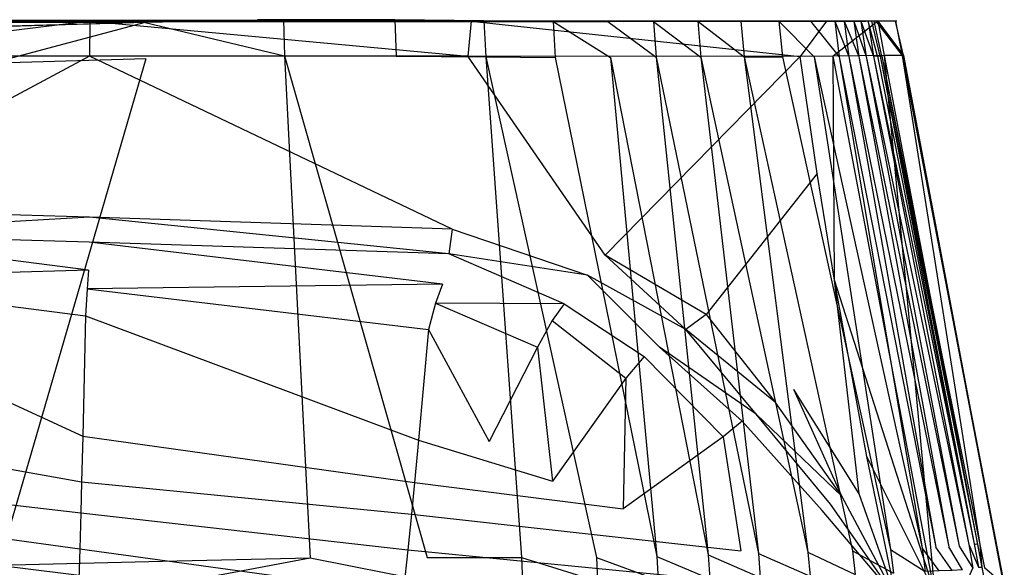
# Model space of a CAD drawing. Extents: x 0 to 0.36, y -0.55 to 0.
# Tile 25 of 25: x 0.238 to 0.329, y -0.05 to 0. Entities that reach past the tile are written whole.
import ezdxf

# ---------------------------------------------------------------- set-up
doc = ezdxf.new("R2010")
doc.units = 0
doc.layers.add('L0_WC_N_767710__0___REPLACEMTFO', color=7, linetype='CONTINUOUS')

msp = doc.modelspace()

# ---------------------------------------------------------------- linework, layer by layer
at = {"layer": 'L0_WC_N_767710__0___REPLACEMTFO', "color": 8}
for points, invisible_edges in [([(0.18, -0.000137, 0.367174), (0.260368, 0, 0.048321), (0.247981, -0.000249, 0.034811), (0.18, -0.000137, 0.367174)], 14), ([(0.18, -0.000137, 0.367174), (0.27047, -0.000018, 0.063367), (0.260368, 0, 0.048321), (0.18, -0.000137, 0.367174)], 14), ([(0.262738, -0.000003, 0.046947), (0.247981, -0.000249, 0.034811), (0.260368, 0, 0.048321), (0.262738, -0.000003, 0.046947)], 14), ([(0.260368, 0, 0.048321), (0.273007, -0.00002, 0.062241), (0.262738, -0.000003, 0.046947), (0.260368, 0, 0.048321)], 13), ([(0.273007, -0.00002, 0.062241), (0.260368, 0, 0.048321), (0.27047, -0.000018, 0.063367), (0.273007, -0.00002, 0.062241)], 14), ([(0.18, -0.000137, 0.367174), (0.27856, -0.000107, 0.079468), (0.27047, -0.000018, 0.063367), (0.18, -0.000137, 0.367174)], 14), ([(0.18, -0.000137, 0.367174), (0.284872, -0.00017, 0.09681), (0.27856, -0.000107, 0.079468), (0.18, -0.000137, 0.367174)], 14), ([(0.18, -0.000137, 0.367174), (0.314581, -0.000131, 0.315762), (0.31444, -0.000151, 0.312856), (0.18, -0.000137, 0.367174)], 14), ([(0.18, -0.000137, 0.367174), (0.316329, -0.000132, 0.35092), (0.314581, -0.000131, 0.315762), (0.18, -0.000137, 0.367174)], 14), ([(0.18, -0.000137, 0.367174), (0.302118, -0.000132, 0.179774), (0.298146, -0.000136, 0.157033), (0.18, -0.000137, 0.367174)], 14), ([(0.18, -0.000137, 0.367174), (0.30561, -0.000143, 0.203769), (0.302118, -0.000132, 0.179774), (0.18, -0.000137, 0.367174)], 14), ([(0.18, -0.000137, 0.367174), (0.316449, -0.000133, 0.353336), (0.316329, -0.000132, 0.35092), (0.18, -0.000137, 0.367174)], 14), ([(0.18, -0.000137, 0.367174), (0.315307, -0.000136, 0.356248), (0.316449, -0.000133, 0.353336), (0.18, -0.000137, 0.367174)], 14), ([(0.18, -0.000137, 0.367174), (0.298146, -0.000136, 0.157033), (0.294067, -0.000152, 0.135594), (0.18, -0.000137, 0.367174)], 14), ([(0.18, -0.000137, 0.367174), (0.309929, -0.000137, 0.357463), (0.315307, -0.000136, 0.356248), (0.18, -0.000137, 0.367174)], 14), ([(0.18, -0.000137, 0.367174), (0.247981, -0.000249, 0.034811), (0.234182, -0.000673, 0.022387), (0.18, -0.000137, 0.367174)], 14), ([(0.18, -0.000137, 0.367174), (0.289885, -0.000175, 0.115499), (0.284872, -0.00017, 0.09681), (0.18, -0.000137, 0.367174)], 14), ([(0.18, -0.000137, 0.367174), (0.294067, -0.000152, 0.135594), (0.289885, -0.000175, 0.115499), (0.18, -0.000137, 0.367174)], 14), ([(0.18, -0.000137, 0.367174), (0.308498, -0.000149, 0.228869), (0.30561, -0.000143, 0.203769), (0.18, -0.000137, 0.367174)], 14), ([(0.18, -0.000137, 0.367174), (0.310759, -0.000147, 0.254867), (0.308498, -0.000149, 0.228869), (0.18, -0.000137, 0.367174)], 14), ([(0.18, -0.000137, 0.367174), (0.311751, -0.000139, 0.268159), (0.310759, -0.000147, 0.254867), (0.18, -0.000137, 0.367174)], 14), ([(0.18, -0.000137, 0.367174), (0.312611, -0.000144, 0.281485), (0.311751, -0.000139, 0.268159), (0.18, -0.000137, 0.367174)], 14), ([(0.18, -0.000137, 0.367174), (0.313381, -0.000141, 0.291801), (0.312611, -0.000144, 0.281485), (0.18, -0.000137, 0.367174)], 14), ([(0.18, -0.000137, 0.367174), (0.314096, -0.000144, 0.30291), (0.313381, -0.000141, 0.291801), (0.18, -0.000137, 0.367174)], 14), ([(0.18, -0.000137, 0.367174), (0.314377, -0.000159, 0.308831), (0.314096, -0.000144, 0.30291), (0.18, -0.000137, 0.367174)], 14), ([(0.18, -0.000137, 0.367174), (0.31444, -0.000151, 0.312856), (0.314377, -0.000159, 0.308831), (0.18, -0.000137, 0.367174)], 14), ([(0.18, -0.000137, 0.367174), (0.280729, -0.000137, 0.360577), (0.309929, -0.000137, 0.357463), (0.18, -0.000137, 0.367174)], 14), ([(0.18, -0.000137, 0.367174), (0.245088, -0.000137, 0.363992), (0.280729, -0.000137, 0.360577), (0.18, -0.000137, 0.367174)], 14), ([(0.18, -0.000137, 0.367174), (0.218488, -0.000137, 0.365968), (0.245088, -0.000137, 0.363992), (0.18, -0.000137, 0.367174)], 14), ([(0.218488, -0.000137, 0.365968), (0.244899, -0.000133, 0.366879), (0.245088, -0.000137, 0.363992), (0.218488, -0.000137, 0.365968)], 13), ([(0.244899, -0.000133, 0.366879), (0.218488, -0.000137, 0.365968), (0.218536, -0.000133, 0.368791), (0.244899, -0.000133, 0.366879)], 14), ([(0.218538, -0.003343, 0.368817), (0.244899, -0.000133, 0.366879), (0.218536, -0.000133, 0.368791), (0.218538, -0.003343, 0.368817)], 13), ([(0.244899, -0.000133, 0.366879), (0.218538, -0.003343, 0.368817), (0.244878, -0.003354, 0.366907), (0.244899, -0.000133, 0.366879)], 14), ([(0.249999, -0.000256, 0.033064), (0.234182, -0.000673, 0.022387), (0.247981, -0.000249, 0.034811), (0.249999, -0.000256, 0.033064)], 14), ([(0.234182, -0.000673, 0.022387), (0.249999, -0.000256, 0.033064), (0.235778, -0.000685, 0.020323), (0.234182, -0.000673, 0.022387)], 13), ([(0.249999, -0.000256, 0.033064), (0.235807, -0.004022, 0.020383), (0.235778, -0.000685, 0.020323), (0.249999, -0.000256, 0.033064)], 14), ([(0.250075, -0.0036, 0.033095), (0.235807, -0.004022, 0.020383), (0.249999, -0.000256, 0.033064), (0.250075, -0.0036, 0.033095)], 14), ([(0.279761, -0.003373, 0.36366), (0.244899, -0.000133, 0.366879), (0.244878, -0.003354, 0.366907), (0.279761, -0.003373, 0.36366)], 13), ([(0.280057, -0.000133, 0.363596), (0.245088, -0.000137, 0.363992), (0.244899, -0.000133, 0.366879), (0.280057, -0.000133, 0.363596)], 14), ([(0.244899, -0.000133, 0.366879), (0.279761, -0.003373, 0.36366), (0.280057, -0.000133, 0.363596), (0.244899, -0.000133, 0.366879)], 14), ([(0.245088, -0.000137, 0.363992), (0.280057, -0.000133, 0.363596), (0.280729, -0.000137, 0.360577), (0.245088, -0.000137, 0.363992)], 13), ([(0.247981, -0.000249, 0.034811), (0.262738, -0.000003, 0.046947), (0.249999, -0.000256, 0.033064), (0.247981, -0.000249, 0.034811)], 13), ([(0.262738, -0.000003, 0.046947), (0.262859, -0.003343, 0.046956), (0.249999, -0.000256, 0.033064), (0.262738, -0.000003, 0.046947)], 14), ([(0.249999, -0.000256, 0.033064), (0.262859, -0.003343, 0.046956), (0.250075, -0.0036, 0.033095), (0.249999, -0.000256, 0.033064)], 14), ([(0.262738, -0.000003, 0.046947), (0.273007, -0.00002, 0.062241), (0.262859, -0.003343, 0.046956), (0.262738, -0.000003, 0.046947)], 14), ([(0.273007, -0.00002, 0.062241), (0.273152, -0.003355, 0.062241), (0.262859, -0.003343, 0.046956), (0.273007, -0.00002, 0.062241)], 14), ([(0.27047, -0.000018, 0.063367), (0.281224, -0.000109, 0.078594), (0.273007, -0.00002, 0.062241), (0.27047, -0.000018, 0.063367)], 13), ([(0.281224, -0.000109, 0.078594), (0.27047, -0.000018, 0.063367), (0.27856, -0.000107, 0.079468), (0.281224, -0.000109, 0.078594)], 14), ([(0.273007, -0.00002, 0.062241), (0.281224, -0.000109, 0.078594), (0.273152, -0.003355, 0.062241), (0.273007, -0.00002, 0.062241)], 14), ([(0.281224, -0.000109, 0.078594), (0.281394, -0.003439, 0.078587), (0.273152, -0.003355, 0.062241), (0.281224, -0.000109, 0.078594)], 14), ([(0.27856, -0.000107, 0.079468), (0.287614, -0.000171, 0.096153), (0.281224, -0.000109, 0.078594), (0.27856, -0.000107, 0.079468)], 13), ([(0.287614, -0.000171, 0.096153), (0.27856, -0.000107, 0.079468), (0.284872, -0.00017, 0.09681), (0.287614, -0.000171, 0.096153)], 14), ([(0.310383, -0.003392, 0.360482), (0.280057, -0.000133, 0.363596), (0.279761, -0.003373, 0.36366), (0.310383, -0.003392, 0.360482)], 13), ([(0.309929, -0.000133, 0.360485), (0.280729, -0.000137, 0.360577), (0.280057, -0.000133, 0.363596), (0.309929, -0.000133, 0.360485)], 14), ([(0.280057, -0.000133, 0.363596), (0.310383, -0.003392, 0.360482), (0.309929, -0.000133, 0.360485), (0.280057, -0.000133, 0.363596)], 14), ([(0.280729, -0.000137, 0.360577), (0.309929, -0.000133, 0.360485), (0.309929, -0.000137, 0.357463), (0.280729, -0.000137, 0.360577)], 13), ([(0.281224, -0.000109, 0.078594), (0.287614, -0.000171, 0.096153), (0.281394, -0.003439, 0.078587), (0.281224, -0.000109, 0.078594)], 14), ([(0.287614, -0.000171, 0.096153), (0.287809, -0.003495, 0.09614), (0.281394, -0.003439, 0.078587), (0.287614, -0.000171, 0.096153)], 14), ([(0.284872, -0.00017, 0.09681), (0.292668, -0.000176, 0.114996), (0.287614, -0.000171, 0.096153), (0.284872, -0.00017, 0.09681)], 13), ([(0.292668, -0.000176, 0.114996), (0.284872, -0.00017, 0.09681), (0.289885, -0.000175, 0.115499), (0.292668, -0.000176, 0.114996)], 14), ([(0.287614, -0.000171, 0.096153), (0.292888, -0.003494, 0.114979), (0.287809, -0.003495, 0.09614), (0.287614, -0.000171, 0.096153)], 14), ([(0.287614, -0.000171, 0.096153), (0.292668, -0.000176, 0.114996), (0.292888, -0.003494, 0.114979), (0.287614, -0.000171, 0.096153)], 14), ([(0.296867, -0.000153, 0.135171), (0.289885, -0.000175, 0.115499), (0.294067, -0.000152, 0.135594), (0.296867, -0.000153, 0.135171)], 14), ([(0.289885, -0.000175, 0.115499), (0.296867, -0.000153, 0.135171), (0.292668, -0.000176, 0.114996), (0.289885, -0.000175, 0.115499)], 13), ([(0.296867, -0.000153, 0.135171), (0.297112, -0.003464, 0.135149), (0.292668, -0.000176, 0.114996), (0.296867, -0.000153, 0.135171)], 14), ([(0.292668, -0.000176, 0.114996), (0.297112, -0.003464, 0.135149), (0.292888, -0.003494, 0.114979), (0.292668, -0.000176, 0.114996)], 14), ([(0.300953, -0.000137, 0.156644), (0.294067, -0.000152, 0.135594), (0.298146, -0.000136, 0.157033), (0.300953, -0.000137, 0.156644)], 14), ([(0.294067, -0.000152, 0.135594), (0.300953, -0.000137, 0.156644), (0.296867, -0.000153, 0.135171), (0.294067, -0.000152, 0.135594)], 13), ([(0.300953, -0.000137, 0.156644), (0.301226, -0.003441, 0.156619), (0.296867, -0.000153, 0.135171), (0.300953, -0.000137, 0.156644)], 14), ([(0.296867, -0.000153, 0.135171), (0.301226, -0.003441, 0.156619), (0.297112, -0.003464, 0.135149), (0.296867, -0.000153, 0.135171)], 14), ([(0.304932, -0.000133, 0.179431), (0.298146, -0.000136, 0.157033), (0.302118, -0.000132, 0.179774), (0.304932, -0.000133, 0.179431)], 14), ([(0.298146, -0.000136, 0.157033), (0.304932, -0.000133, 0.179431), (0.300953, -0.000137, 0.156644), (0.298146, -0.000136, 0.157033)], 13), ([(0.304932, -0.000133, 0.179431), (0.305234, -0.00343, 0.179403), (0.300953, -0.000137, 0.156644), (0.304932, -0.000133, 0.179431)], 14), ([(0.300953, -0.000137, 0.156644), (0.305234, -0.00343, 0.179403), (0.301226, -0.003441, 0.156619), (0.300953, -0.000137, 0.156644)], 14), ([(0.302118, -0.000132, 0.179774), (0.308434, -0.000143, 0.203489), (0.304932, -0.000133, 0.179431), (0.302118, -0.000132, 0.179774)], 13), ([(0.308434, -0.000143, 0.203489), (0.302118, -0.000132, 0.179774), (0.30561, -0.000143, 0.203769), (0.308434, -0.000143, 0.203489)], 14), ([(0.304932, -0.000133, 0.179431), (0.308434, -0.000143, 0.203489), (0.305234, -0.00343, 0.179403), (0.304932, -0.000133, 0.179431)], 14), ([(0.308434, -0.000143, 0.203489), (0.308765, -0.003433, 0.203457), (0.305234, -0.00343, 0.179403), (0.308434, -0.000143, 0.203489)], 14), ([(0.30561, -0.000143, 0.203769), (0.311329, -0.000149, 0.228652), (0.308434, -0.000143, 0.203489), (0.30561, -0.000143, 0.203769)], 13), ([(0.311329, -0.000149, 0.228652), (0.30561, -0.000143, 0.203769), (0.308498, -0.000149, 0.228869), (0.311329, -0.000149, 0.228652)], 14), ([(0.308434, -0.000143, 0.203489), (0.311691, -0.00343, 0.228617), (0.308765, -0.003433, 0.203457), (0.308434, -0.000143, 0.203489)], 14), ([(0.308434, -0.000143, 0.203489), (0.311329, -0.000149, 0.228652), (0.311691, -0.00343, 0.228617), (0.308434, -0.000143, 0.203489)], 14), ([(0.313594, -0.000148, 0.254693), (0.308498, -0.000149, 0.228869), (0.310759, -0.000147, 0.254867), (0.313594, -0.000148, 0.254693)], 14), ([(0.308498, -0.000149, 0.228869), (0.313594, -0.000148, 0.254693), (0.311329, -0.000149, 0.228652), (0.308498, -0.000149, 0.228869)], 13), ([(0.310383, -0.003392, 0.360482), (0.312809, -0.000133, 0.360155), (0.309929, -0.000133, 0.360485), (0.310383, -0.003392, 0.360482)], 13), ([(0.309929, -0.000133, 0.360485), (0.312239, -0.000137, 0.357463), (0.309929, -0.000137, 0.357463), (0.309929, -0.000133, 0.360485)], 13), ([(0.312239, -0.000137, 0.357463), (0.309929, -0.000133, 0.360485), (0.312809, -0.000133, 0.360155), (0.312239, -0.000137, 0.357463)], 14), ([(0.312239, -0.000137, 0.357463), (0.315307, -0.000136, 0.356248), (0.309929, -0.000137, 0.357463), (0.312239, -0.000137, 0.357463)], 14), ([(0.312809, -0.000133, 0.360155), (0.310383, -0.003392, 0.360482), (0.313419, -0.003348, 0.360155), (0.312809, -0.000133, 0.360155)], 14), ([(0.31446, -0.000147, 0.268016), (0.310759, -0.000147, 0.254867), (0.311751, -0.000139, 0.268159), (0.31446, -0.000147, 0.268016)], 14), ([(0.310759, -0.000147, 0.254867), (0.31446, -0.000147, 0.268016), (0.313594, -0.000148, 0.254693), (0.310759, -0.000147, 0.254867)], 13), ([(0.313594, -0.000148, 0.254693), (0.313986, -0.00342, 0.254656), (0.311329, -0.000149, 0.228652), (0.313594, -0.000148, 0.254693)], 14), ([(0.311329, -0.000149, 0.228652), (0.313986, -0.00342, 0.254656), (0.311691, -0.00343, 0.228617), (0.311329, -0.000149, 0.228652)], 14), ([(0.311751, -0.000139, 0.268159), (0.315324, -0.000146, 0.281341), (0.31446, -0.000147, 0.268016), (0.311751, -0.000139, 0.268159)], 13), ([(0.315324, -0.000146, 0.281341), (0.311751, -0.000139, 0.268159), (0.312611, -0.000144, 0.281485), (0.315324, -0.000146, 0.281341)], 14), ([(0.312239, -0.000137, 0.357463), (0.317541, -0.000132, 0.358282), (0.315307, -0.000136, 0.356248), (0.312239, -0.000137, 0.357463)], 13), ([(0.317541, -0.000132, 0.358282), (0.312239, -0.000137, 0.357463), (0.312809, -0.000133, 0.360155), (0.317541, -0.000132, 0.358282)], 14), ([(0.315988, -0.000145, 0.291657), (0.312611, -0.000144, 0.281485), (0.313381, -0.000141, 0.291801), (0.315988, -0.000145, 0.291657)], 14), ([(0.312611, -0.000144, 0.281485), (0.315988, -0.000145, 0.291657), (0.315324, -0.000146, 0.281341), (0.312611, -0.000144, 0.281485)], 13), ([(0.313419, -0.003348, 0.360155), (0.317541, -0.000132, 0.358282), (0.312809, -0.000133, 0.360155), (0.313419, -0.003348, 0.360155)], 13), ([(0.313381, -0.000141, 0.291801), (0.316645, -0.000144, 0.302783), (0.315988, -0.000145, 0.291657), (0.313381, -0.000141, 0.291801)], 13), ([(0.316645, -0.000144, 0.302783), (0.313381, -0.000141, 0.291801), (0.314096, -0.000144, 0.30291), (0.316645, -0.000144, 0.302783)], 14), ([(0.317541, -0.000132, 0.358282), (0.313419, -0.003348, 0.360155), (0.318148, -0.003316, 0.358281), (0.317541, -0.000132, 0.358282)], 14), ([(0.31446, -0.000147, 0.268016), (0.314888, -0.003409, 0.267977), (0.313594, -0.000148, 0.254693), (0.31446, -0.000147, 0.268016)], 14), ([(0.313594, -0.000148, 0.254693), (0.314888, -0.003409, 0.267977), (0.313986, -0.00342, 0.254656), (0.313594, -0.000148, 0.254693)], 14), ([(0.314096, -0.000144, 0.30291), (0.316988, -0.000143, 0.308761), (0.316645, -0.000144, 0.302783), (0.314096, -0.000144, 0.30291)], 13), ([(0.316988, -0.000143, 0.308761), (0.314096, -0.000144, 0.30291), (0.314377, -0.000159, 0.308831), (0.316988, -0.000143, 0.308761)], 14), ([(0.314377, -0.000159, 0.308831), (0.317212, -0.000142, 0.312779), (0.316988, -0.000143, 0.308761), (0.314377, -0.000159, 0.308831)], 13), ([(0.317212, -0.000142, 0.312779), (0.314377, -0.000159, 0.308831), (0.31444, -0.000151, 0.312856), (0.317212, -0.000142, 0.312779)], 14), ([(0.317363, -0.000142, 0.31564), (0.31444, -0.000151, 0.312856), (0.314581, -0.000131, 0.315762), (0.317363, -0.000142, 0.31564)], 14), ([(0.31444, -0.000151, 0.312856), (0.317363, -0.000142, 0.31564), (0.317212, -0.000142, 0.312779), (0.31444, -0.000151, 0.312856)], 13), ([(0.315324, -0.000146, 0.281341), (0.315787, -0.003397, 0.281301), (0.31446, -0.000147, 0.268016), (0.315324, -0.000146, 0.281341)], 14), ([(0.31446, -0.000147, 0.268016), (0.315787, -0.003397, 0.281301), (0.314888, -0.003409, 0.267977), (0.31446, -0.000147, 0.268016)], 14), ([(0.314581, -0.000131, 0.315762), (0.319168, -0.000132, 0.350794), (0.317363, -0.000142, 0.31564), (0.314581, -0.000131, 0.315762)], 13), ([(0.319168, -0.000132, 0.350794), (0.314581, -0.000131, 0.315762), (0.316329, -0.000132, 0.35092), (0.319168, -0.000132, 0.350794)], 14), ([(0.315307, -0.000136, 0.356248), (0.319315, -0.000132, 0.353759), (0.316449, -0.000133, 0.353336), (0.315307, -0.000136, 0.356248)], 13), ([(0.319315, -0.000132, 0.353759), (0.315307, -0.000136, 0.356248), (0.317541, -0.000132, 0.358282), (0.319315, -0.000132, 0.353759)], 14), ([(0.315988, -0.000145, 0.291657), (0.31648, -0.003388, 0.291634), (0.315324, -0.000146, 0.281341), (0.315988, -0.000145, 0.291657)], 14), ([(0.315324, -0.000146, 0.281341), (0.31648, -0.003388, 0.291634), (0.315787, -0.003397, 0.281301), (0.315324, -0.000146, 0.281341)], 14), ([(0.316645, -0.000144, 0.302783), (0.317164, -0.003378, 0.302777), (0.315988, -0.000145, 0.291657), (0.316645, -0.000144, 0.302783)], 14), ([(0.315988, -0.000145, 0.291657), (0.317164, -0.003378, 0.302777), (0.31648, -0.003388, 0.291634), (0.315988, -0.000145, 0.291657)], 14), ([(0.316329, -0.000132, 0.35092), (0.319315, -0.000132, 0.353759), (0.319168, -0.000132, 0.350794), (0.316329, -0.000132, 0.35092)], 13), ([(0.319315, -0.000132, 0.353759), (0.316329, -0.000132, 0.35092), (0.316449, -0.000133, 0.353336), (0.319315, -0.000132, 0.353759)], 14), ([(0.317521, -0.003372, 0.308756), (0.316645, -0.000144, 0.302783), (0.316988, -0.000143, 0.308761), (0.317521, -0.003372, 0.308756)], 14), ([(0.316645, -0.000144, 0.302783), (0.317521, -0.003372, 0.308756), (0.317164, -0.003378, 0.302777), (0.316645, -0.000144, 0.302783)], 13), ([(0.317754, -0.003367, 0.312782), (0.316988, -0.000143, 0.308761), (0.317212, -0.000142, 0.312779), (0.317754, -0.003367, 0.312782)], 14), ([(0.316988, -0.000143, 0.308761), (0.317754, -0.003367, 0.312782), (0.317521, -0.003372, 0.308756), (0.316988, -0.000143, 0.308761)], 13), ([(0.317212, -0.000142, 0.312779), (0.317911, -0.003363, 0.315643), (0.317754, -0.003367, 0.312782), (0.317212, -0.000142, 0.312779)], 13), ([(0.317911, -0.003363, 0.315643), (0.317212, -0.000142, 0.312779), (0.317363, -0.000142, 0.31564), (0.317911, -0.003363, 0.315643)], 14), ([(0.319168, -0.000132, 0.350794), (0.319781, -0.003308, 0.350793), (0.317363, -0.000142, 0.31564), (0.319168, -0.000132, 0.350794)], 14), ([(0.317363, -0.000142, 0.31564), (0.319781, -0.003308, 0.350793), (0.317911, -0.003363, 0.315643), (0.317363, -0.000142, 0.31564)], 14), ([(0.319913, -0.003304, 0.353758), (0.317541, -0.000132, 0.358282), (0.318148, -0.003316, 0.358281), (0.319913, -0.003304, 0.353758)], 13), ([(0.317541, -0.000132, 0.358282), (0.319913, -0.003304, 0.353758), (0.319315, -0.000132, 0.353759), (0.317541, -0.000132, 0.358282)], 14), ([(0.319168, -0.000132, 0.350794), (0.319913, -0.003304, 0.353758), (0.319781, -0.003308, 0.350793), (0.319168, -0.000132, 0.350794)], 13), ([(0.319913, -0.003304, 0.353758), (0.319168, -0.000132, 0.350794), (0.319315, -0.000132, 0.353759), (0.319913, -0.003304, 0.353758)], 14), ([(0.244878, -0.003354, 0.366907), (0.218538, -0.003343, 0.368817), (0.218539, -0.017465, 0.368524), (0.244878, -0.003354, 0.366907)], 14), ([(0.244878, -0.003354, 0.366907), (0.218539, -0.017465, 0.368524), (0.244866, -0.018203, 0.366894), (0.244878, -0.003354, 0.366907)], 14), ([(0.250075, -0.0036, 0.033095), (0.236448, -0.050311, 0.021528), (0.235807, -0.004022, 0.020383), (0.250075, -0.0036, 0.033095)], 14), ([(0.251594, -0.049972, 0.033683), (0.236448, -0.050311, 0.021528), (0.250075, -0.0036, 0.033095), (0.251594, -0.049972, 0.033683)], 14), ([(0.278308, -0.019327, 0.364348), (0.244878, -0.003354, 0.366907), (0.244866, -0.018203, 0.366894), (0.278308, -0.019327, 0.364348)], 14), ([(0.279761, -0.003373, 0.36366), (0.244878, -0.003354, 0.366907), (0.278308, -0.019327, 0.364348), (0.279761, -0.003373, 0.36366)], 14), ([(0.262859, -0.003343, 0.046956), (0.265209, -0.049652, 0.047141), (0.250075, -0.0036, 0.033095), (0.262859, -0.003343, 0.046956)], 14), ([(0.265209, -0.049652, 0.047141), (0.251594, -0.049972, 0.033683), (0.250075, -0.0036, 0.033095), (0.265209, -0.049652, 0.047141)], 14), ([(0.262859, -0.003343, 0.046956), (0.275987, -0.049594, 0.062248), (0.265209, -0.049652, 0.047141), (0.262859, -0.003343, 0.046956)], 14), ([(0.262859, -0.003343, 0.046956), (0.273152, -0.003355, 0.062241), (0.275987, -0.049594, 0.062248), (0.262859, -0.003343, 0.046956)], 14), ([(0.273152, -0.003355, 0.062241), (0.281394, -0.003439, 0.078587), (0.275987, -0.049594, 0.062248), (0.273152, -0.003355, 0.062241)], 14), ([(0.281394, -0.003439, 0.078587), (0.284706, -0.049602, 0.078452), (0.275987, -0.049594, 0.062248), (0.281394, -0.003439, 0.078587)], 14), ([(0.292409, -0.021714, 0.362936), (0.279761, -0.003373, 0.36366), (0.278308, -0.019327, 0.364348), (0.292409, -0.021714, 0.362936)], 14), ([(0.310383, -0.003392, 0.360482), (0.279761, -0.003373, 0.36366), (0.292409, -0.021714, 0.362936), (0.310383, -0.003392, 0.360482)], 14), ([(0.281394, -0.003439, 0.078587), (0.291599, -0.049575, 0.095893), (0.284706, -0.049602, 0.078452), (0.281394, -0.003439, 0.078587)], 14), ([(0.281394, -0.003439, 0.078587), (0.287809, -0.003495, 0.09614), (0.291599, -0.049575, 0.095893), (0.281394, -0.003439, 0.078587)], 14), ([(0.292888, -0.003494, 0.114979), (0.297164, -0.049485, 0.114642), (0.287809, -0.003495, 0.09614), (0.292888, -0.003494, 0.114979)], 14), ([(0.287809, -0.003495, 0.09614), (0.297164, -0.049485, 0.114642), (0.291599, -0.049575, 0.095893), (0.287809, -0.003495, 0.09614)], 14), ([(0.310383, -0.003392, 0.360482), (0.292409, -0.021714, 0.362936), (0.301712, -0.027197, 0.362204), (0.310383, -0.003392, 0.360482)], 14), ([(0.297112, -0.003464, 0.135149), (0.301892, -0.049357, 0.134738), (0.292888, -0.003494, 0.114979), (0.297112, -0.003464, 0.135149)], 14), ([(0.292888, -0.003494, 0.114979), (0.301892, -0.049357, 0.134738), (0.297164, -0.049485, 0.114642), (0.292888, -0.003494, 0.114979)], 14), ([(0.301226, -0.003441, 0.156619), (0.306536, -0.049229, 0.156133), (0.297112, -0.003464, 0.135149), (0.301226, -0.003441, 0.156619)], 14), ([(0.297112, -0.003464, 0.135149), (0.306536, -0.049229, 0.156133), (0.301892, -0.049357, 0.134738), (0.297112, -0.003464, 0.135149)], 14), ([(0.305234, -0.00343, 0.179403), (0.311102, -0.049103, 0.178844), (0.301226, -0.003441, 0.156619), (0.305234, -0.00343, 0.179403)], 14), ([(0.301226, -0.003441, 0.156619), (0.311102, -0.049103, 0.178844), (0.306536, -0.049229, 0.156133), (0.301226, -0.003441, 0.156619)], 14), ([(0.311967, -0.014197, 0.360473), (0.310383, -0.003392, 0.360482), (0.301712, -0.027197, 0.362204), (0.311967, -0.014197, 0.360473)], 14), ([(0.305234, -0.00343, 0.179403), (0.315212, -0.048984, 0.202834), (0.311102, -0.049103, 0.178844), (0.305234, -0.00343, 0.179403)], 14), ([(0.305234, -0.00343, 0.179403), (0.308765, -0.003433, 0.203457), (0.315212, -0.048984, 0.202834), (0.305234, -0.00343, 0.179403)], 14), ([(0.311691, -0.00343, 0.228617), (0.318732, -0.048853, 0.22794), (0.308765, -0.003433, 0.203457), (0.311691, -0.00343, 0.228617)], 14), ([(0.308765, -0.003433, 0.203457), (0.318732, -0.048853, 0.22794), (0.315212, -0.048984, 0.202834), (0.308765, -0.003433, 0.203457)], 14), ([(0.313419, -0.003348, 0.360155), (0.310383, -0.003392, 0.360482), (0.311967, -0.014197, 0.360473), (0.313419, -0.003348, 0.360155)], 14), ([(0.313986, -0.00342, 0.254656), (0.321632, -0.048707, 0.253935), (0.311691, -0.00343, 0.228617), (0.313986, -0.00342, 0.254656)], 14), ([(0.311691, -0.00343, 0.228617), (0.321632, -0.048707, 0.253935), (0.318732, -0.048853, 0.22794), (0.311691, -0.00343, 0.228617)], 14), ([(0.313551, -0.024021, 0.360463), (0.313419, -0.003348, 0.360155), (0.311967, -0.014197, 0.360473), (0.313551, -0.024021, 0.360463)], 14), ([(0.322805, -0.052825, 0.360145), (0.318148, -0.003316, 0.358281), (0.313419, -0.003348, 0.360155), (0.322805, -0.052825, 0.360145)], 13), ([(0.322805, -0.052825, 0.360145), (0.313419, -0.003348, 0.360155), (0.313551, -0.024021, 0.360463), (0.322805, -0.052825, 0.360145)], 14), ([(0.314888, -0.003409, 0.267977), (0.322897, -0.048642, 0.267236), (0.313986, -0.00342, 0.254656), (0.314888, -0.003409, 0.267977)], 14), ([(0.313986, -0.00342, 0.254656), (0.322897, -0.048642, 0.267236), (0.321632, -0.048707, 0.253935), (0.313986, -0.00342, 0.254656)], 14), ([(0.315787, -0.003397, 0.281301), (0.324102, -0.048618, 0.280539), (0.314888, -0.003409, 0.267977), (0.315787, -0.003397, 0.281301)], 14), ([(0.314888, -0.003409, 0.267977), (0.324102, -0.048618, 0.280539), (0.322897, -0.048642, 0.267236), (0.314888, -0.003409, 0.267977)], 14), ([(0.31648, -0.003388, 0.291634), (0.325038, -0.048546, 0.291223), (0.315787, -0.003397, 0.281301), (0.31648, -0.003388, 0.291634)], 14), ([(0.315787, -0.003397, 0.281301), (0.325038, -0.048546, 0.291223), (0.324102, -0.048618, 0.280539), (0.315787, -0.003397, 0.281301)], 14), ([(0.317164, -0.003378, 0.302777), (0.325955, -0.048397, 0.302718), (0.31648, -0.003388, 0.291634), (0.317164, -0.003378, 0.302777)], 14), ([(0.31648, -0.003388, 0.291634), (0.325955, -0.048397, 0.302718), (0.325038, -0.048546, 0.291223), (0.31648, -0.003388, 0.291634)], 14), ([(0.317521, -0.003372, 0.308756), (0.326422, -0.048335, 0.308695), (0.317164, -0.003378, 0.302777), (0.317521, -0.003372, 0.308756)], 14), ([(0.317164, -0.003378, 0.302777), (0.326422, -0.048335, 0.308695), (0.325955, -0.048397, 0.302718), (0.317164, -0.003378, 0.302777)], 14), ([(0.317754, -0.003367, 0.312782), (0.326422, -0.048335, 0.308695), (0.317521, -0.003372, 0.308756), (0.317754, -0.003367, 0.312782)], 14), ([(0.317911, -0.003363, 0.315643), (0.326736, -0.048344, 0.31277), (0.317754, -0.003367, 0.312782), (0.317911, -0.003363, 0.315643)], 14), ([(0.317754, -0.003367, 0.312782), (0.326736, -0.048344, 0.31277), (0.326422, -0.048335, 0.308695), (0.317754, -0.003367, 0.312782)], 14), ([(0.319781, -0.003308, 0.350793), (0.326951, -0.048386, 0.315618), (0.317911, -0.003363, 0.315643), (0.319781, -0.003308, 0.350793)], 14), ([(0.317911, -0.003363, 0.315643), (0.326951, -0.048386, 0.315618), (0.326736, -0.048344, 0.31277), (0.317911, -0.003363, 0.315643)], 14), ([(0.319913, -0.003304, 0.353758), (0.318148, -0.003316, 0.358281), (0.329133, -0.052096, 0.353745), (0.319913, -0.003304, 0.353758)], 14), ([(0.318148, -0.003316, 0.358281), (0.322805, -0.052825, 0.360145), (0.327478, -0.052255, 0.358272), (0.318148, -0.003316, 0.358281)], 14), ([(0.318148, -0.003316, 0.358281), (0.327478, -0.052255, 0.358272), (0.329133, -0.052096, 0.353745), (0.318148, -0.003316, 0.358281)], 14), ([(0.319913, -0.003304, 0.353758), (0.329133, -0.052096, 0.353745), (0.319781, -0.003308, 0.350793), (0.319913, -0.003304, 0.353758)], 14), ([(0.319781, -0.003308, 0.350793), (0.329211, -0.052109, 0.350784), (0.326951, -0.048386, 0.315618), (0.319781, -0.003308, 0.350793)], 14), ([(0.319781, -0.003308, 0.350793), (0.329133, -0.052096, 0.353745), (0.329211, -0.052109, 0.350784), (0.319781, -0.003308, 0.350793)], 14), ([(0.311967, -0.014197, 0.360473), (0.301712, -0.027197, 0.362204), (0.309815, -0.034085, 0.361534), (0.311967, -0.014197, 0.360473)], 14), ([(0.313551, -0.024021, 0.360463), (0.311967, -0.014197, 0.360473), (0.309815, -0.034085, 0.361534), (0.313551, -0.024021, 0.360463)], 14), ([(0.244866, -0.018203, 0.366894), (0.218539, -0.017465, 0.368524), (0.218541, -0.019782, 0.368459), (0.244866, -0.018203, 0.366894)], 14), ([(0.244866, -0.018203, 0.366894), (0.218541, -0.019782, 0.368459), (0.244843, -0.020503, 0.36689), (0.244866, -0.018203, 0.366894)], 14), ([(0.278002, -0.021585, 0.36446), (0.244866, -0.018203, 0.366894), (0.244843, -0.020503, 0.36689), (0.278002, -0.021585, 0.36446)], 14), ([(0.278308, -0.019327, 0.364348), (0.244866, -0.018203, 0.366894), (0.278002, -0.021585, 0.36446), (0.278308, -0.019327, 0.364348)], 14), ([(0.244773, -0.023095, 0.365068), (0.218541, -0.019782, 0.368459), (0.218396, -0.022229, 0.366467), (0.244773, -0.023095, 0.365068)], 14), ([(0.244843, -0.020503, 0.36689), (0.218541, -0.019782, 0.368459), (0.244773, -0.023095, 0.365068), (0.244843, -0.020503, 0.36689)], 14), ([(0.290768, -0.023571, 0.363172), (0.278308, -0.019327, 0.364348), (0.278002, -0.021585, 0.36446), (0.290768, -0.023571, 0.363172)], 13), ([(0.278308, -0.019327, 0.364348), (0.290768, -0.023571, 0.363172), (0.292409, -0.021714, 0.362936), (0.278308, -0.019327, 0.364348)], 14), ([(0.277401, -0.024387, 0.362946), (0.244843, -0.020503, 0.36689), (0.244773, -0.023095, 0.365068), (0.277401, -0.024387, 0.362946)], 14), ([(0.278002, -0.021585, 0.36446), (0.244843, -0.020503, 0.36689), (0.277401, -0.024387, 0.362946), (0.278002, -0.021585, 0.36446)], 14), ([(0.288634, -0.026184, 0.361992), (0.278002, -0.021585, 0.36446), (0.277401, -0.024387, 0.362946), (0.288634, -0.026184, 0.361992)], 14), ([(0.290768, -0.023571, 0.363172), (0.278002, -0.021585, 0.36446), (0.288634, -0.026184, 0.361992), (0.290768, -0.023571, 0.363172)], 14), ([(0.299859, -0.028554, 0.362507), (0.292409, -0.021714, 0.362936), (0.290768, -0.023571, 0.363172), (0.299859, -0.028554, 0.362507)], 14), ([(0.301712, -0.027197, 0.362204), (0.292409, -0.021714, 0.362936), (0.299859, -0.028554, 0.362507), (0.301712, -0.027197, 0.362204)], 14), ([(0.218396, -0.022229, 0.366467), (0.21843, -0.023899, 0.3601), (0.244773, -0.023095, 0.365068), (0.218396, -0.022229, 0.366467)], 14), ([(0.244773, -0.023095, 0.365068), (0.21843, -0.023899, 0.3601), (0.244661, -0.024811, 0.3601), (0.244773, -0.023095, 0.365068)], 14), ([(0.244773, -0.023095, 0.365068), (0.244661, -0.024811, 0.3601), (0.277401, -0.024387, 0.362946), (0.244773, -0.023095, 0.365068)], 14), ([(0.297417, -0.030196, 0.361472), (0.290768, -0.023571, 0.363172), (0.288634, -0.026184, 0.361992), (0.297417, -0.030196, 0.361472)], 14), ([(0.299859, -0.028554, 0.362507), (0.290768, -0.023571, 0.363172), (0.297417, -0.030196, 0.361472), (0.299859, -0.028554, 0.362507)], 14), ([(0.244511, -0.027311, 0.3601), (0.21843, -0.023899, 0.3601), (0.218323, -0.026419, 0.3601), (0.244511, -0.027311, 0.3601)], 13), ([(0.21843, -0.023899, 0.3601), (0.244511, -0.027311, 0.3601), (0.244661, -0.024811, 0.3601), (0.21843, -0.023899, 0.3601)], 14), ([(0.277401, -0.024387, 0.362946), (0.244661, -0.024811, 0.3601), (0.276767, -0.026135, 0.3601), (0.277401, -0.024387, 0.362946)], 14), ([(0.277401, -0.024387, 0.362946), (0.276767, -0.026135, 0.3601), (0.288634, -0.026184, 0.361992), (0.277401, -0.024387, 0.362946)], 14), ([(0.315824, -0.043703, 0.360458), (0.313551, -0.024021, 0.360463), (0.309815, -0.034085, 0.361534), (0.315824, -0.043703, 0.360458)], 14), ([(0.316532, -0.040284, 0.360445), (0.313551, -0.024021, 0.360463), (0.315824, -0.043703, 0.360458), (0.316532, -0.040284, 0.360445)], 14), ([(0.322805, -0.052825, 0.360145), (0.313551, -0.024021, 0.360463), (0.316532, -0.040284, 0.360445), (0.322805, -0.052825, 0.360145)], 14), ([(0.276127, -0.028577, 0.3601), (0.244661, -0.024811, 0.3601), (0.244511, -0.027311, 0.3601), (0.276127, -0.028577, 0.3601)], 13), ([(0.244661, -0.024811, 0.3601), (0.276127, -0.028577, 0.3601), (0.276767, -0.026135, 0.3601), (0.244661, -0.024811, 0.3601)], 14), ([(0.286176, -0.030207, 0.3601), (0.276767, -0.026135, 0.3601), (0.276127, -0.028577, 0.3601), (0.286176, -0.030207, 0.3601)], 13), ([(0.288634, -0.026184, 0.361992), (0.276767, -0.026135, 0.3601), (0.287521, -0.027729, 0.3601), (0.288634, -0.026184, 0.361992)], 14), ([(0.276767, -0.026135, 0.3601), (0.286176, -0.030207, 0.3601), (0.287521, -0.027729, 0.3601), (0.276767, -0.026135, 0.3601)], 14), ([(0.296008, -0.031059, 0.3601), (0.288634, -0.026184, 0.361992), (0.287521, -0.027729, 0.3601), (0.296008, -0.031059, 0.3601)], 13), ([(0.288634, -0.026184, 0.361992), (0.296008, -0.031059, 0.3601), (0.297417, -0.030196, 0.361472), (0.288634, -0.026184, 0.361992)], 14), ([(0.244243, -0.038405, 0.3601), (0.218323, -0.026419, 0.3601), (0.218323, -0.038062, 0.3601), (0.244243, -0.038405, 0.3601)], 13), ([(0.218323, -0.026419, 0.3601), (0.244243, -0.038405, 0.3601), (0.244511, -0.027311, 0.3601), (0.218323, -0.026419, 0.3601)], 14), ([(0.308113, -0.035288, 0.361826), (0.301712, -0.027197, 0.362204), (0.299859, -0.028554, 0.362507), (0.308113, -0.035288, 0.361826)], 13), ([(0.301712, -0.027197, 0.362204), (0.308113, -0.035288, 0.361826), (0.309815, -0.034085, 0.361534), (0.301712, -0.027197, 0.362204)], 14), ([(0.275205, -0.038777, 0.3601), (0.244511, -0.027311, 0.3601), (0.244243, -0.038405, 0.3601), (0.275205, -0.038777, 0.3601)], 13), ([(0.244511, -0.027311, 0.3601), (0.275205, -0.038777, 0.3601), (0.276127, -0.028577, 0.3601), (0.244511, -0.027311, 0.3601)], 14), ([(0.294321, -0.033065, 0.3601), (0.287521, -0.027729, 0.3601), (0.286176, -0.030207, 0.3601), (0.294321, -0.033065, 0.3601)], 13), ([(0.287521, -0.027729, 0.3601), (0.294321, -0.033065, 0.3601), (0.296008, -0.031059, 0.3601), (0.287521, -0.027729, 0.3601)], 14), ([(0.281719, -0.038899, 0.3601), (0.276127, -0.028577, 0.3601), (0.275205, -0.038777, 0.3601), (0.281719, -0.038899, 0.3601)], 13), ([(0.276127, -0.028577, 0.3601), (0.281719, -0.038899, 0.3601), (0.286176, -0.030207, 0.3601), (0.276127, -0.028577, 0.3601)], 14), ([(0.306327, -0.036364, 0.361006), (0.299859, -0.028554, 0.362507), (0.297417, -0.030196, 0.361472), (0.306327, -0.036364, 0.361006)], 14), ([(0.308113, -0.035288, 0.361826), (0.299859, -0.028554, 0.362507), (0.306327, -0.036364, 0.361006), (0.308113, -0.035288, 0.361826)], 14), ([(0.287559, -0.042564, 0.3601), (0.286176, -0.030207, 0.3601), (0.281719, -0.038899, 0.3601), (0.287559, -0.042564, 0.3601)], 13), ([(0.286176, -0.030207, 0.3601), (0.287559, -0.042564, 0.3601), (0.294321, -0.033065, 0.3601), (0.286176, -0.030207, 0.3601)], 14), ([(0.305031, -0.037028, 0.3601), (0.297417, -0.030196, 0.361472), (0.296008, -0.031059, 0.3601), (0.305031, -0.037028, 0.3601)], 14), ([(0.306327, -0.036364, 0.361006), (0.297417, -0.030196, 0.361472), (0.305031, -0.037028, 0.3601), (0.306327, -0.036364, 0.361006)], 14), ([(0.303286, -0.038475, 0.3601), (0.296008, -0.031059, 0.3601), (0.294321, -0.033065, 0.3601), (0.303286, -0.038475, 0.3601)], 13), ([(0.296008, -0.031059, 0.3601), (0.303286, -0.038475, 0.3601), (0.305031, -0.037028, 0.3601), (0.296008, -0.031059, 0.3601)], 14), ([(0.294065, -0.045092, 0.3601), (0.294321, -0.033065, 0.3601), (0.287559, -0.042564, 0.3601), (0.294065, -0.045092, 0.3601)], 13), ([(0.294321, -0.033065, 0.3601), (0.294065, -0.045092, 0.3601), (0.303286, -0.038475, 0.3601), (0.294321, -0.033065, 0.3601)], 14), ([(0.314246, -0.043938, 0.360468), (0.309815, -0.034085, 0.361534), (0.308113, -0.035288, 0.361826), (0.314246, -0.043938, 0.360468)], 14), ([(0.315824, -0.043703, 0.360458), (0.309815, -0.034085, 0.361534), (0.314246, -0.043938, 0.360468), (0.315824, -0.043703, 0.360458)], 14), ([(0.314246, -0.043938, 0.360468), (0.308113, -0.035288, 0.361826), (0.306327, -0.036364, 0.361006), (0.314246, -0.043938, 0.360468)], 14), ([(0.312418, -0.045249, 0.3601), (0.305031, -0.037028, 0.3601), (0.303286, -0.038475, 0.3601), (0.312418, -0.045249, 0.3601)], 13), ([(0.313195, -0.044665, 0.3601), (0.306327, -0.036364, 0.361006), (0.305031, -0.037028, 0.3601), (0.313195, -0.044665, 0.3601)], 14), ([(0.305031, -0.037028, 0.3601), (0.312418, -0.045249, 0.3601), (0.313195, -0.044665, 0.3601), (0.305031, -0.037028, 0.3601)], 14), ([(0.314246, -0.043938, 0.360468), (0.306327, -0.036364, 0.361006), (0.313195, -0.044665, 0.3601), (0.314246, -0.043938, 0.360468)], 14), ([(0.244135, -0.042603, 0.3601), (0.218323, -0.038062, 0.3601), (0.218323, -0.042508, 0.3601), (0.244135, -0.042603, 0.3601)], 13), ([(0.218323, -0.038062, 0.3601), (0.244135, -0.042603, 0.3601), (0.244243, -0.038405, 0.3601), (0.218323, -0.038062, 0.3601)], 14), ([(0.27483, -0.042673, 0.3601), (0.244243, -0.038405, 0.3601), (0.244135, -0.042603, 0.3601), (0.27483, -0.042673, 0.3601)], 13), ([(0.244243, -0.038405, 0.3601), (0.27483, -0.042673, 0.3601), (0.275205, -0.038777, 0.3601), (0.244243, -0.038405, 0.3601)], 14), ([(0.287559, -0.042564, 0.3601), (0.275205, -0.038777, 0.3601), (0.27483, -0.042673, 0.3601), (0.287559, -0.042564, 0.3601)], 13), ([(0.275205, -0.038777, 0.3601), (0.287559, -0.042564, 0.3601), (0.281719, -0.038899, 0.3601), (0.275205, -0.038777, 0.3601)], 14), ([(0.304917, -0.048978, 0.3601), (0.303286, -0.038475, 0.3601), (0.294065, -0.045092, 0.3601), (0.304917, -0.048978, 0.3601)], 13), ([(0.303286, -0.038475, 0.3601), (0.304917, -0.048978, 0.3601), (0.312418, -0.045249, 0.3601), (0.303286, -0.038475, 0.3601)], 14), ([(0.319224, -0.053264, 0.3601), (0.316532, -0.040284, 0.360445), (0.315824, -0.043703, 0.360458), (0.319224, -0.053264, 0.3601)], 14), ([(0.322805, -0.052825, 0.360145), (0.316532, -0.040284, 0.360445), (0.319224, -0.053264, 0.3601), (0.322805, -0.052825, 0.360145)], 14), ([(0.244059, -0.045456, 0.3601), (0.218323, -0.042508, 0.3601), (0.218323, -0.045306, 0.3601), (0.244059, -0.045456, 0.3601)], 13), ([(0.218323, -0.042508, 0.3601), (0.244059, -0.045456, 0.3601), (0.244135, -0.042603, 0.3601), (0.218323, -0.042508, 0.3601)], 14), ([(0.274541, -0.045583, 0.3601), (0.244135, -0.042603, 0.3601), (0.244059, -0.045456, 0.3601), (0.274541, -0.045583, 0.3601)], 13), ([(0.244135, -0.042603, 0.3601), (0.274541, -0.045583, 0.3601), (0.27483, -0.042673, 0.3601), (0.244135, -0.042603, 0.3601)], 14), ([(0.27483, -0.042673, 0.3601), (0.294065, -0.045092, 0.3601), (0.287559, -0.042564, 0.3601), (0.27483, -0.042673, 0.3601)], 14), ([(0.294065, -0.045092, 0.3601), (0.27483, -0.042673, 0.3601), (0.274541, -0.045583, 0.3601), (0.294065, -0.045092, 0.3601)], 13), ([(0.319224, -0.053264, 0.3601), (0.314246, -0.043938, 0.360468), (0.313195, -0.044665, 0.3601), (0.319224, -0.053264, 0.3601)], 14), ([(0.319224, -0.053264, 0.3601), (0.315824, -0.043703, 0.360458), (0.314246, -0.043938, 0.360468), (0.319224, -0.053264, 0.3601)], 14), ([(0.243968, -0.048789, 0.3601), (0.218323, -0.045306, 0.3601), (0.218323, -0.04867, 0.3601), (0.243968, -0.048789, 0.3601)], 13), ([(0.218323, -0.045306, 0.3601), (0.243968, -0.048789, 0.3601), (0.244059, -0.045456, 0.3601), (0.218323, -0.045306, 0.3601)], 14), ([(0.274541, -0.045583, 0.3601), (0.304917, -0.048978, 0.3601), (0.294065, -0.045092, 0.3601), (0.274541, -0.045583, 0.3601)], 14), ([(0.319224, -0.053264, 0.3601), (0.312418, -0.045249, 0.3601), (0.304917, -0.048978, 0.3601), (0.319224, -0.053264, 0.3601)], 14), ([(0.319224, -0.053264, 0.3601), (0.313195, -0.044665, 0.3601), (0.312418, -0.045249, 0.3601), (0.319224, -0.053264, 0.3601)], 14), ([(0.274207, -0.048872, 0.3601), (0.244059, -0.045456, 0.3601), (0.243968, -0.048789, 0.3601), (0.274207, -0.048872, 0.3601)], 13), ([(0.244059, -0.045456, 0.3601), (0.274207, -0.048872, 0.3601), (0.274541, -0.045583, 0.3601), (0.244059, -0.045456, 0.3601)], 14), ([(0.304917, -0.048978, 0.3601), (0.274541, -0.045583, 0.3601), (0.274207, -0.048872, 0.3601), (0.304917, -0.048978, 0.3601)], 13), ([(0.243859, -0.052668, 0.3601), (0.218323, -0.04867, 0.3601), (0.218323, -0.05244, 0.3601), (0.243859, -0.052668, 0.3601)], 13), ([(0.218323, -0.04867, 0.3601), (0.243859, -0.052668, 0.3601), (0.243968, -0.048789, 0.3601), (0.218323, -0.04867, 0.3601)], 14), ([(0.273791, -0.052869, 0.3601), (0.243968, -0.048789, 0.3601), (0.243859, -0.052668, 0.3601), (0.273791, -0.052869, 0.3601)], 13), ([(0.243968, -0.048789, 0.3601), (0.273791, -0.052869, 0.3601), (0.274207, -0.048872, 0.3601), (0.243968, -0.048789, 0.3601)], 14), ([(0.319224, -0.053264, 0.3601), (0.274207, -0.048872, 0.3601), (0.273791, -0.052869, 0.3601), (0.319224, -0.053264, 0.3601)], 13), ([(0.274207, -0.048872, 0.3601), (0.319224, -0.053264, 0.3601), (0.304917, -0.048978, 0.3601), (0.274207, -0.048872, 0.3601)], 14), ([(0.315212, -0.048984, 0.202834), (0.315445, -0.051171, 0.202802), (0.311102, -0.049103, 0.178844), (0.315212, -0.048984, 0.202834)], 14), ([(0.318732, -0.048853, 0.22794), (0.318994, -0.051034, 0.227904), (0.315212, -0.048984, 0.202834), (0.318732, -0.048853, 0.22794)], 14), ([(0.315212, -0.048984, 0.202834), (0.318994, -0.051034, 0.227904), (0.315445, -0.051171, 0.202802), (0.315212, -0.048984, 0.202834)], 14), ([(0.321632, -0.048707, 0.253935), (0.321924, -0.050883, 0.253897), (0.318732, -0.048853, 0.22794), (0.321632, -0.048707, 0.253935)], 14), ([(0.318732, -0.048853, 0.22794), (0.321924, -0.050883, 0.253897), (0.318994, -0.051034, 0.227904), (0.318732, -0.048853, 0.22794)], 14), ([(0.323195, -0.050816, 0.267198), (0.321632, -0.048707, 0.253935), (0.322897, -0.048642, 0.267236), (0.323195, -0.050816, 0.267198)], 14), ([(0.321632, -0.048707, 0.253935), (0.323195, -0.050816, 0.267198), (0.321924, -0.050883, 0.253897), (0.321632, -0.048707, 0.253935)], 13), ([(0.324405, -0.050791, 0.280501), (0.322897, -0.048642, 0.267236), (0.324102, -0.048618, 0.280539), (0.324405, -0.050791, 0.280501)], 14), ([(0.322897, -0.048642, 0.267236), (0.324405, -0.050791, 0.280501), (0.323195, -0.050816, 0.267198), (0.322897, -0.048642, 0.267236)], 13), ([(0.325361, -0.050716, 0.291202), (0.324102, -0.048618, 0.280539), (0.325038, -0.048546, 0.291223), (0.325361, -0.050716, 0.291202)], 14), ([(0.324102, -0.048618, 0.280539), (0.325361, -0.050716, 0.291202), (0.324405, -0.050791, 0.280501), (0.324102, -0.048618, 0.280539)], 13), ([(0.325955, -0.048397, 0.302718), (0.326322, -0.05056, 0.302714), (0.325038, -0.048546, 0.291223), (0.325955, -0.048397, 0.302718)], 14), ([(0.325038, -0.048546, 0.291223), (0.326322, -0.05056, 0.302714), (0.325361, -0.050716, 0.291202), (0.325038, -0.048546, 0.291223)], 14), ([(0.326422, -0.048335, 0.308695), (0.326819, -0.050491, 0.30869), (0.325955, -0.048397, 0.302718), (0.326422, -0.048335, 0.308695)], 14), ([(0.325955, -0.048397, 0.302718), (0.326819, -0.050491, 0.30869), (0.326322, -0.05056, 0.302714), (0.325955, -0.048397, 0.302718)], 14), ([(0.326422, -0.048335, 0.308695), (0.326736, -0.048344, 0.31277), (0.326819, -0.050491, 0.30869), (0.326422, -0.048335, 0.308695)], 14), ([(0.326736, -0.048344, 0.31277), (0.327154, -0.050495, 0.312771), (0.326819, -0.050491, 0.30869), (0.326736, -0.048344, 0.31277)], 14), ([(0.326951, -0.048386, 0.315618), (0.327154, -0.050495, 0.312771), (0.326736, -0.048344, 0.31277), (0.326951, -0.048386, 0.315618)], 14), ([(0.329211, -0.052109, 0.350784), (0.327382, -0.050533, 0.315618), (0.326951, -0.048386, 0.315618), (0.329211, -0.052109, 0.350784)], 14), ([(0.327154, -0.050495, 0.312771), (0.326951, -0.048386, 0.315618), (0.327382, -0.050533, 0.315618), (0.327154, -0.050495, 0.312771)], 13), ([(0.265209, -0.049652, 0.047141), (0.25162, -0.05219, 0.033717), (0.251594, -0.049972, 0.033683), (0.265209, -0.049652, 0.047141)], 14), ([(0.265263, -0.051868, 0.04715), (0.25162, -0.05219, 0.033717), (0.265209, -0.049652, 0.047141), (0.265263, -0.051868, 0.04715)], 14), ([(0.276058, -0.051807, 0.062249), (0.265209, -0.049652, 0.047141), (0.275987, -0.049594, 0.062248), (0.276058, -0.051807, 0.062249)], 14), ([(0.265209, -0.049652, 0.047141), (0.276058, -0.051807, 0.062249), (0.265263, -0.051868, 0.04715), (0.265209, -0.049652, 0.047141)], 13), ([(0.275987, -0.049594, 0.062248), (0.284706, -0.049602, 0.078452), (0.276058, -0.051807, 0.062249), (0.275987, -0.049594, 0.062248)], 14), ([(0.284706, -0.049602, 0.078452), (0.284796, -0.051812, 0.078445), (0.276058, -0.051807, 0.062249), (0.284706, -0.049602, 0.078452)], 14), ([(0.291599, -0.049575, 0.095893), (0.291709, -0.051783, 0.09588), (0.284706, -0.049602, 0.078452), (0.291599, -0.049575, 0.095893)], 14), ([(0.284706, -0.049602, 0.078452), (0.291709, -0.051783, 0.09588), (0.284796, -0.051812, 0.078445), (0.284706, -0.049602, 0.078452)], 14), ([(0.297164, -0.049485, 0.114642), (0.297296, -0.051689, 0.114625), (0.291599, -0.049575, 0.095893), (0.297164, -0.049485, 0.114642)], 14), ([(0.291599, -0.049575, 0.095893), (0.297296, -0.051689, 0.114625), (0.291709, -0.051783, 0.09588), (0.291599, -0.049575, 0.095893)], 14), ([(0.301892, -0.049357, 0.134738), (0.302047, -0.051557, 0.134716), (0.297164, -0.049485, 0.114642), (0.301892, -0.049357, 0.134738)], 14), ([(0.297164, -0.049485, 0.114642), (0.302047, -0.051557, 0.134716), (0.297296, -0.051689, 0.114625), (0.297164, -0.049485, 0.114642)], 14), ([(0.306536, -0.049229, 0.156133), (0.306716, -0.051425, 0.156108), (0.301892, -0.049357, 0.134738), (0.306536, -0.049229, 0.156133)], 14), ([(0.301892, -0.049357, 0.134738), (0.306716, -0.051425, 0.156108), (0.302047, -0.051557, 0.134716), (0.301892, -0.049357, 0.134738)], 14), ([(0.311102, -0.049103, 0.178844), (0.311308, -0.051295, 0.178815), (0.306536, -0.049229, 0.156133), (0.311102, -0.049103, 0.178844)], 14), ([(0.306536, -0.049229, 0.156133), (0.311308, -0.051295, 0.178815), (0.306716, -0.051425, 0.156108), (0.306536, -0.049229, 0.156133)], 14), ([(0.311102, -0.049103, 0.178844), (0.315445, -0.051171, 0.202802), (0.311308, -0.051295, 0.178815), (0.311102, -0.049103, 0.178844)], 14), ([(0.25162, -0.05219, 0.033717), (0.236444, -0.052526, 0.021593), (0.236448, -0.050311, 0.021528), (0.25162, -0.05219, 0.033717)], 14), ([(0.25162, -0.05219, 0.033717), (0.236448, -0.050311, 0.021528), (0.251594, -0.049972, 0.033683), (0.25162, -0.05219, 0.033717)], 14), ([(0.325211, -0.053053, 0.308712), (0.326322, -0.05056, 0.302714), (0.326819, -0.050491, 0.30869), (0.325211, -0.053053, 0.308712)], 14), ([(0.326819, -0.050491, 0.30869), (0.327154, -0.050495, 0.312771), (0.325211, -0.053053, 0.308712), (0.326819, -0.050491, 0.30869)], 14)]:
    msp.add_3dface(points, dxfattribs=dict(at, invisible_edges=invisible_edges))

doc.saveas('drawing.dxf')
